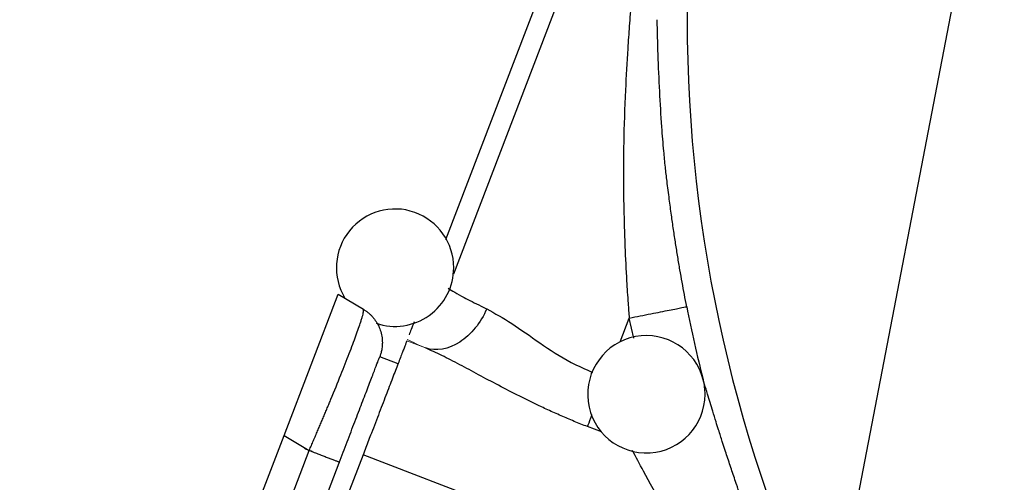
# Model space of a CAD drawing. Header units: inches. Extents: x 0.3 to 34.1, y 0.2 to 21.7.
# Tile 5 of 26: x 1.9 to 4.4, y 9.2 to 10.4. Entities that reach past the tile are written whole.
import ezdxf

# ---------------------------------------------------------------- set-up
doc = ezdxf.new("R2010")
doc.units = ezdxf.units.IN
doc.header["$MEASUREMENT"] = 0

msp = doc.modelspace()

# ---------------------------------------------------------------- linework, layer by layer
at = {"color": 7, "linetype": 'Continuous', "lineweight": 25}
for p, q in [((3.8863, 8.1735), (4.4179, 10.9272)), ((3.312, 10.5633), (3.0198, 9.8021)), ((2.6069, 9.302), (2.7454, 9.6629)), ((2.7454, 9.6629), (2.8095, 9.6244)), ((2.8981, 9.4851), (2.8514, 9.503)), ((1.9307, 7.5404), (2.6069, 9.302)), ((2.6069, 9.302), (2.671, 9.2635)), ((2.0041, 7.5262), (2.671, 9.2635)), ((2.8087, 9.2523), (2.1254, 7.4721)), ((3.7037, 8.9088), (2.8087, 9.2523)), ((2.0819, 7.4985), (2.7474, 9.232))]:
    msp.add_line(p, q, dxfattribs=at)
at = {"color": 8, "linetype": 'Continuous', "lineweight": 25}
for p, q in [((3.3588, 10.5453), (3.0396, 9.7137)), ((3.466, 9.5413), (3.4893, 9.6018)), ((3.5008, 9.5505), (3.4893, 9.6018)), ((3.418, 9.3109), (3.3828, 9.3244))]:
    msp.add_line(p, q, dxfattribs=at)
at = {"color": 144, "linetype": 'Continuous', "lineweight": 18}
msp.add_line((2.9683, 9.5254), (2.9206, 9.5437), dxfattribs=at)
at = {"color": 8, "linetype": 'Continuous', "lineweight": 25}
for start, end in [(64.523, 180), (180, 205.6212)]:
    msp.add_arc((7.3328, 10.3645), 3.6954, start, end, dxfattribs=at)
at = {"color": 7, "linetype": 'Continuous', "lineweight": 25}
for centre, radius, start, end in [((2.8905, 9.7307), 0.15, 0, 211.3528), ((2.8905, 9.7307), 0.15, 251.2262, 0), ((7.3328, 10.3645), 3.7686, 191.2238, 194.1427), ((3.5331, 9.4071), 0.15, 14.176, 0), ((3.5331, 9.4071), 0.15, 0, 14.176)]:
    msp.add_arc(centre, radius, start, end, dxfattribs=at)
for points, knots in [([(3.6106, 11.1197), (3.6076, 11.1065), (3.6016, 11.0808), (3.5936, 11.0425), (3.5858, 11.0053), (3.5771, 10.9626), (3.5654, 10.9033), (3.5458, 10.799), (3.5259, 10.6794), (3.5106, 10.5686), (3.501, 10.4873), (3.4952, 10.4287), (3.4916, 10.3795), (3.4887, 10.3394), (3.4843, 10.2746), (3.4787, 10.1747), (3.4753, 10.0756), (3.4743, 9.9938), (3.4744, 9.9405), (3.4752, 9.8868), (3.4765, 9.8351), (3.4787, 9.7713), (3.4818, 9.7069), (3.4858, 9.646), (3.4883, 9.6144), (3.4893, 9.6018)], [0, 0, 0, 0, 0.027018, 0.052857, 0.078058, 0.102728, 0.139816, 0.198405, 0.313998, 0.380659, 0.419979, 0.475522, 0.496496, 0.516623, 0.554313, 0.623388, 0.712262, 0.747582, 0.782477, 0.815663, 0.851345, 0.882393, 0.938937, 0.975724, 1, 1, 1, 1]), ([(3.6363, 9.631), (3.6343, 9.6413), (3.6302, 9.6621), (3.6244, 9.6935), (3.6188, 9.7255), (3.6132, 9.7585), (3.6078, 9.7928), (3.6024, 9.8285), (3.597, 9.8664), (3.5915, 9.9076), (3.5861, 9.9485), (3.5815, 9.9893), (3.5769, 10.0355), (3.5717, 10.1001), (3.5668, 10.1827), (3.563, 10.2741), (3.5614, 10.335), (3.5607, 10.3646)], [0, 0, 0, 0, 0.042171, 0.084765, 0.128192, 0.172861, 0.21918, 0.267557, 0.318218, 0.373373, 0.435641, 0.484901, 0.539593, 0.624221, 0.748432, 0.877802, 1, 1, 1, 1]), ([(3.0261, 9.6786), (3.0349, 9.6723), (3.0486, 9.6641), (3.0796, 9.6478), (3.0943, 9.6404), (3.1154, 9.6302), (3.12, 9.628), (3.1248, 9.6257)], [-1.3181159, -1.3181159, -1.3181159, -1.3181159, -1.0545745, -1.0545745, -0.873646, -0.873646, -0.8247663, -0.8247663, -0.8247663, -0.8247663]), ([(2.671, 9.2635), (2.6728, 9.2677), (2.6764, 9.2761), (2.6818, 9.2887), (2.6872, 9.3011), (2.6924, 9.3134), (2.6976, 9.3255), (2.7026, 9.3375), (2.7076, 9.3492), (2.7125, 9.3608), (2.7172, 9.3722), (2.7219, 9.3834), (2.734, 9.4125), (2.7523, 9.4575), (2.774, 9.5126), (2.7914, 9.5588), (2.8009, 9.5862), (2.8056, 9.6013), (2.8078, 9.609), (2.8093, 9.6153), (2.8101, 9.62), (2.8103, 9.6233), (2.8098, 9.624), (2.8095, 9.6244)], [0, 0, 0, 0, 0.022766, 0.045346, 0.06774, 0.08995, 0.111975, 0.133816, 0.155473, 0.176948, 0.19824, 0.219351, 0.240281, 0.364969, 0.488086, 0.612142, 0.738669, 0.780562, 0.823113, 0.866328, 0.910211, 0.954767, 1, 1, 1, 1]), ([(2.8095, 9.6244), (2.8115, 9.6231), (2.8154, 9.6207), (2.8209, 9.6164), (2.8262, 9.6119), (2.8312, 9.6069), (2.8357, 9.6017), (2.8399, 9.5961), (2.8437, 9.5903), (2.8471, 9.5842), (2.8501, 9.5778), (2.8537, 9.5683), (2.8571, 9.5553), (2.8583, 9.5406), (2.8576, 9.5289), (2.8563, 9.5197), (2.8544, 9.5113), (2.8523, 9.5056), (2.8514, 9.5029)], [0, 0, 0, 0, 0.049943, 0.099887, 0.14983, 0.199774, 0.249717, 0.299661, 0.349604, 0.399548, 0.449491, 0.499435, 0.618294, 0.737152, 0.815374, 0.867961, 0.937553, 1, 1, 1, 1]), ([(3.1248, 9.6257), (3.1101, 9.5903), (3.0596, 9.5278), (2.9951, 9.5165), (2.9683, 9.5254)], [0, 0, 0, 0, 0.5, 1, 1, 1, 1]), ([(3.4893, 9.6018), (3.5081, 9.6056), (3.5269, 9.6093), (3.5619, 9.6162), (3.5779, 9.6194), (3.605, 9.6248), (3.616, 9.627), (3.6313, 9.63), (3.6357, 9.6309), (3.6363, 9.631)], [0, 0, 0, 0, 0.25, 0.25, 0.5, 0.5, 0.75, 0.75, 1, 1, 1, 1]), ([(2.9392, 9.5921), (2.9366, 9.5854), (2.9319, 9.5731), (2.9281, 9.5632), (2.9264, 9.5588)], [0, 0, 0, 0, 0.54723, 1, 1, 1, 1]), ([(2.9206, 9.5437), (2.9205, 9.5434), (2.9203, 9.543), (2.9198, 9.5417), (2.9192, 9.5401), (2.9184, 9.5381), (2.917, 9.5344), (2.9146, 9.5281), (2.9106, 9.5177), (2.9057, 9.5049), (2.898, 9.4848), (2.8863, 9.4544), (2.8723, 9.4178), (2.86, 9.3858), (2.8503, 9.3606), (2.8402, 9.3344), (2.831, 9.3104), (2.8229, 9.2891), (2.8158, 9.2708), (2.8111, 9.2585), (2.8087, 9.2523)], [0, 0, 0, 0, 0.024981, 0.049941, 0.074919, 0.099948, 0.125066, 0.187645, 0.250094, 0.312485, 0.375121, 0.500007, 0.624892, 0.687471, 0.749919, 0.812311, 0.874947, 0.91673, 0.958358, 1, 1, 1, 1]), ([(3.3828, 9.3244), (3.3771, 9.3266), (3.3657, 9.331), (3.3488, 9.3379), (3.3318, 9.3449), (3.3149, 9.3522), (3.2981, 9.3596), (3.2813, 9.3672), (3.2514, 9.3811), (3.2088, 9.4019), (3.1553, 9.4297), (3.1042, 9.457), (3.0637, 9.4787), (3.0326, 9.4948), (3.0103, 9.506), (2.9889, 9.5163), (2.9751, 9.5224), (2.9683, 9.5254)], [0, 0, 0, 0, 0.03746, 0.074985, 0.112595, 0.150309, 0.188146, 0.226125, 0.264266, 0.392772, 0.521694, 0.646006, 0.76796, 0.828077, 0.886718, 0.943988, 1, 1, 1, 1]), ([(2.7474, 9.232), (2.7543, 9.25), (2.7611, 9.2678), (2.7712, 9.2941), (2.7745, 9.3028), (2.7812, 9.3201), (2.7845, 9.3287), (2.794, 9.3536), (2.8001, 9.3694), (2.8087, 9.3919), (2.8115, 9.3992), (2.8169, 9.4131), (2.8194, 9.4197), (2.8267, 9.4386), (2.831, 9.45), (2.8386, 9.4698), (2.8418, 9.478), (2.8468, 9.4911), (2.8487, 9.496), (2.8511, 9.5022), (2.8516, 9.5035), (2.8514, 9.5029)], [0, 0, 0, 0, 0.125, 0.125, 0.1875, 0.1875, 0.25, 0.25, 0.375, 0.375, 0.4375, 0.4375, 0.5, 0.5, 0.625, 0.625, 0.75, 0.75, 0.875, 0.875, 1, 1, 1, 1]), ([(3.8429, 8.9646), (3.8407, 8.9699), (3.8356, 8.9827), (3.8279, 9.0022), (3.82, 9.0226), (3.8102, 9.0482), (3.8, 9.0756), (3.7907, 9.1011), (3.7815, 9.1266), (3.7741, 9.1472), (3.7674, 9.1659), (3.7631, 9.1783), (3.7559, 9.1993), (3.7457, 9.2299), (3.7355, 9.2609), (3.7279, 9.2845), (3.7225, 9.3014), (3.7171, 9.3182), (3.7103, 9.3395), (3.7032, 9.3628), (3.696, 9.3862), (3.6903, 9.4049), (3.6843, 9.4246), (3.6808, 9.4361), (3.6785, 9.4437)], [0, 0, 0, 0, 0.029339, 0.071349, 0.108066, 0.142298, 0.213052, 0.260007, 0.284501, 0.355983, 0.376203, 0.391473, 0.426837, 0.497327, 0.570253, 0.613327, 0.642831, 0.677193, 0.721612, 0.784524, 0.837775, 0.893396, 0.929769, 1, 1, 1, 1]), ([(2.671, 9.2635), (2.6731, 9.2627), (2.6774, 9.2611), (2.6836, 9.2587), (2.6897, 9.2563), (2.6957, 9.254), (2.7014, 9.2518), (2.707, 9.2497), (2.7122, 9.2477), (2.7172, 9.2458), (2.7219, 9.244), (2.7285, 9.2414), (2.736, 9.2386), (2.7419, 9.2363), (2.7451, 9.235), (2.7468, 9.2342), (2.7476, 9.2333), (2.7475, 9.2324), (2.7474, 9.232)], [0, 0, 0, 0, 0.049945, 0.099892, 0.149839, 0.199783, 0.249724, 0.299666, 0.349611, 0.399559, 0.449505, 0.499448, 0.624178, 0.748907, 0.822114, 0.87385, 0.940729, 1, 1, 1, 1])]:
    msp.add_open_spline(points, degree=3, knots=knots, dxfattribs=at)
at = {"color": 8, "linetype": 'Continuous', "lineweight": 25}
for points, knots in [([(3.1248, 9.6257), (3.1457, 9.6139), (3.1877, 9.5903), (3.2596, 9.5386), (3.3284, 9.4928), (3.377, 9.4712), (3.3953, 9.463)], [0, 0, 0, 0, 0.276637, 0.554702, 0.83186, 1, 1, 1, 1]), ([(3.3828, 9.3244), (3.3853, 9.3309), (3.3885, 9.3394), (3.3936, 9.3525), (3.3948, 9.3556)], [0, 0, 0, 0, 0.764827, 1, 1, 1, 1]), ([(3.7037, 8.9088), (3.6882, 8.9331), (3.6579, 8.9805), (3.6156, 9.0506), (3.5708, 9.128), (3.5292, 9.2038), (3.5067, 9.2461), (3.4978, 9.263)], [0, 0, 0, 0, 0.195216, 0.379402, 0.55787, 0.823269, 1, 1, 1, 1])]:
    msp.add_open_spline(points, degree=3, knots=knots, dxfattribs=at)
at = {"color": 144, "linetype": 'Continuous', "lineweight": 18}
msp.add_open_spline([(2.9218, 9.5468), (2.9359, 9.5401), (2.9515, 9.5329), (2.9683, 9.5254)], degree=3, dxfattribs=at)
at = {"color": 7, "linetype": 'Continuous', "lineweight": 25}
msp.add_open_spline([(2.6793, 9.2603), (2.6793, 9.2603), (2.6775, 9.261), (2.6699, 9.2639), (2.6627, 9.2667), (2.659, 9.2681)], degree=3, dxfattribs=at)

doc.saveas('drawing.dxf')
